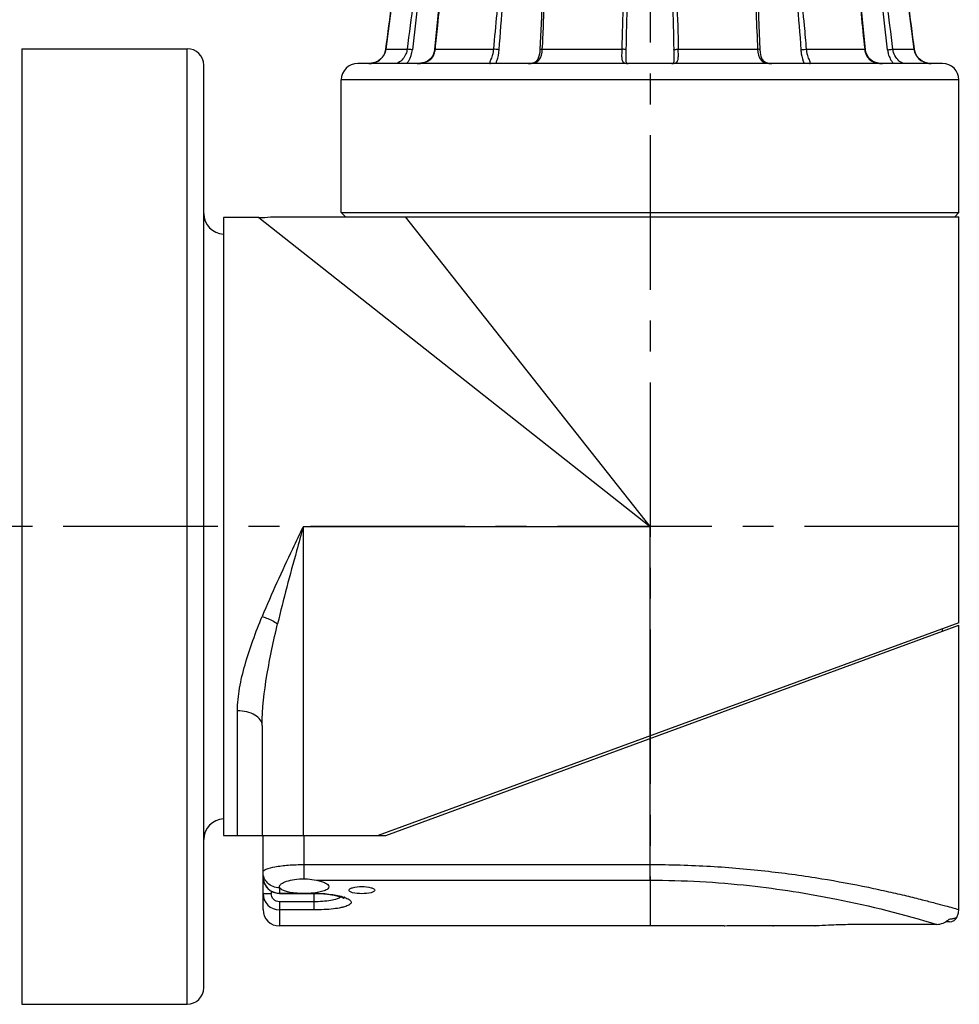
# Model space of a CAD drawing. Header units: millimetres. Extents: x 12 to 2508, y 25 to 1770.
# Tile 27 of 56: x 1513 to 1628, y 877 to 997. Entities that reach past the tile are written whole.
import ezdxf

# ---------------------------------------------------------------- set-up
doc = ezdxf.new("R2010")
doc.units = ezdxf.units.MM
doc.linetypes.add('CENTER', pattern=[0.6, 0.375, -0.075, 0.075, -0.075])
for name, color, linetype in [('ARM2_ABL33', 7, 'Continuous'), ('COVER_S_PBL41', 7, 'Continuous'), ('FLANGE_J3_PBL39', 7, 'Continuous'), ('FLANGE_J4_PBL38', 7, 'Continuous'), ('HOLDER_S_PBL42', 7, 'Continuous'), ('MODULE_S_ABL40', 7, 'Continuous'), ('new_view_6_VBL0', 7, 'Continuous')]:
    doc.layers.add(name, color=color, linetype=linetype)

# ---------------------------------------------------------------- blocks, each defined once
blk = doc.blocks.new('FLANGE_J4_PBL38', base_point=(2230.02, 1266.15))
at = {"layer": 'FLANGE_J4_PBL38', "color": 7}
for p, q in [((2199.55, 1282.1), (2199.43, 1282)), ((2199.43, 1282), (2199.44, 1282)), ((2199.44, 1282), (2202.11, 1282)), ((2202.11, 1282), (2202.21, 1281.99)), ((2202.21, 1281.99), (2202.35, 1281.99)), ((2202.35, 1281.99), (2202.53, 1281.98)), ((2203.72, 1281.98), (2202.53, 1281.98)), ((2203.72, 1281.98), (2203.78, 1282.1)), ((2204.98, 1282.1), (2204.87, 1281.99)), ((2204.87, 1281.99), (2204.87, 1281.99)), ((2204.96, 1282), (2212.25, 1282)), ((2213.98, 1281.98), (2212.76, 1281.98)), ((2213.98, 1281.98), (2213.98, 1282.1)), ((2216.65, 1282.1), (2216.55, 1281.98)), ((2216.91, 1281.98), (2216.55, 1281.98)), ((2217.2, 1282), (2227.16, 1282)), ((2227.16, 1282), (2227.17, 1282.1)), ((2228.53, 1281.98), (2227.62, 1281.98)), ((2228.53, 1281.98), (2228.48, 1282.1)), ((2231.56, 1282.1), (2231.5, 1281.98)), ((2232.41, 1281.98), (2231.5, 1281.98)), ((2232.87, 1282), (2242.83, 1282)), ((2243.49, 1281.98), (2243.13, 1281.98)), ((2243.49, 1281.98), (2243.39, 1282.1)), ((2246.06, 1282.1), (2246.06, 1281.98)), ((2247.27, 1281.98), (2246.06, 1281.98)), ((2247.72, 1282), (2247.78, 1282)), ((2247.78, 1282), (2255.07, 1282)), ((2255.07, 1282), (2254.98, 1282.1)), ((2255.16, 1281.99), (2255.05, 1282.1)), ((2255.16, 1281.99), (2255.17, 1281.99)), ((2256.26, 1282.1), (2256.31, 1281.98)), ((2257.51, 1281.98), (2256.31, 1281.98)), ((2257.51, 1281.98), (2257.83, 1281.99)), ((2257.83, 1281.99), (2257.93, 1282)), ((2257.93, 1282), (2260.6, 1282)), ((2260.6, 1282), (2260.49, 1282.1)), ((2261.04, 1278.54), (2260.6, 1282)), ((2260.6, 1282), (2260.6, 1282)), ((2216.92, 1280.27), (2216.92, 1280.26)), ((2243.12, 1280.26), (2243.12, 1280.27)), ((2197.64, 1269.73), (2197.34, 1269.36)), ((2197.86, 1270.19), (2197.64, 1269.73)), ((2197.93, 1270.53), (2197.86, 1270.19)), ((2227.12, 1269.39), (2227.12, 1269.39)), ((2232.92, 1269.39), (2232.92, 1269.39)), ((2262.39, 1269.74), (2262.18, 1270.2)), ((2262.69, 1269.37), (2262.39, 1269.74)), ((2262.7, 1269.36), (2262.69, 1269.37)), ((2265.52, 1268.8), (2194.52, 1268.8)), ((2232.86, 1268.85), (2232.85, 1268.82)), ((2263.25, 1269), (2263.05, 1269.09)), ((2192.52, 1250.7), (2192.52, 1266.8)), ((2267.52, 1250.7), (2267.52, 1266.8)), ((2192.52, 1250.7), (2193.02, 1250.2)), ((2192.52, 1250.7), (2267.52, 1250.7)), ((2267.52, 1250.7), (2267.02, 1250.2))]:
    blk.add_line(p, q, dxfattribs=at)
at = {"layer": 'FLANGE_J4_PBL38', "color": 2}
for p, q in [((2202.11, 1282), (2202.21, 1282.1)), ((2202.53, 1282.1), (2202.53, 1281.98)), ((2205.06, 1282.1), (2204.96, 1282)), ((2204.96, 1281.98), (2204.96, 1282)), ((2204.96, 1281.98), (2204.96, 1282)), ((2212.25, 1282), (2212.32, 1282.1)), ((2212.71, 1282.1), (2212.76, 1281.98)), ((2216.91, 1281.98), (2217.02, 1282.1)), ((2216.91, 1281.98), (2216.92, 1280.27)), ((2217.25, 1282.1), (2217.2, 1282)), ((2227.53, 1282.1), (2227.62, 1281.98)), ((2232.41, 1281.98), (2232.51, 1282.1)), ((2232.86, 1282.1), (2232.87, 1282)), ((2242.83, 1282), (2242.79, 1282.1)), ((2243.01, 1282.1), (2243.13, 1281.98)), ((2243.12, 1280.27), (2243.13, 1281.98)), ((2247.27, 1281.98), (2247.32, 1282.1)), ((2247.72, 1282.1), (2247.78, 1282)), ((2255.07, 1282), (2255.07, 1281.98)), ((2255.07, 1282), (2255.07, 1281.98)), ((2257.51, 1281.98), (2257.5, 1282.1)), ((2257.83, 1282.1), (2257.93, 1282)), ((2197.93, 1270.53), (2197.93, 1270.53)), ((2197.93, 1270.53), (2200.52, 1270.53)), ((2203.95, 1270.53), (2211.01, 1270.53)), ((2216.94, 1270.53), (2226.59, 1270.53)), ((2233.45, 1270.53), (2243.09, 1270.53)), ((2249.03, 1270.53), (2256.09, 1270.53)), ((2259.52, 1270.53), (2262.1, 1270.53)), ((2262.1, 1270.53), (2262.1, 1270.53)), ((2267.52, 1266.8), (2192.52, 1266.8))]:
    blk.add_line(p, q, dxfattribs=at)
at = {"layer": 'FLANGE_J4_PBL38', "color": 7}
for points in [[(2199.43, 1282), (2198.99, 1278.56), (2198.47, 1274.6), (2197.93, 1270.53)], [(2204.87, 1281.99), (2204.62, 1278.59), (2204.26, 1274.57), (2203.85, 1270.51)], [(2256.18, 1270.51), (2255.77, 1274.55), (2255.42, 1278.58), (2255.17, 1281.99)], [(2216.92, 1280.26), (2216.91, 1278.3), (2216.82, 1274.44), (2216.65, 1270.49)], [(2243.39, 1270.49), (2243.22, 1274.43), (2243.13, 1278.3), (2243.12, 1280.26)], [(2262.1, 1270.53), (2261.56, 1274.58), (2261.04, 1278.55)], [(2197.86, 1270.2), (2197.65, 1269.74), (2197.34, 1269.37), (2196.99, 1269.1), (2196.6, 1268.92), (2196.18, 1268.82), (2195.87, 1268.8)], [(2203.85, 1270.51), (2203.8, 1270.2), (2203.63, 1269.74), (2203.36, 1269.36), (2203.01, 1269.08), (2202.62, 1268.91), (2202.14, 1268.82), (2201.76, 1268.8)], [(2216.65, 1270.49), (2216.62, 1270.14), (2216.53, 1269.67), (2216.39, 1269.32), (2216.19, 1269.06), (2215.9, 1268.89), (2215.54, 1268.81), (2215.23, 1268.8)], [(2227.19, 1268.82), (2227.19, 1268.82), (2227.16, 1268.89), (2227.13, 1269.09), (2227.12, 1269.39)], [(2232.92, 1269.39), (2232.91, 1269.1), (2232.88, 1268.9), (2232.86, 1268.85)], [(2244.81, 1268.8), (2244.51, 1268.81), (2244.15, 1268.89), (2243.86, 1269.05), (2243.65, 1269.31), (2243.51, 1269.66), (2243.42, 1270.13), (2243.39, 1270.49)], [(2258.27, 1268.8), (2257.91, 1268.81), (2257.43, 1268.91), (2257.03, 1269.08), (2256.69, 1269.35), (2256.42, 1269.73), (2256.24, 1270.19), (2256.18, 1270.51)], [(2263.74, 1268.84), (2263.45, 1268.91), (2263.06, 1269.09), (2262.7, 1269.36), (2262.39, 1269.73), (2262.18, 1270.19), (2262.1, 1270.53)], [(2196.98, 1269.09), (2196.98, 1269.09), (2196.78, 1269)], [(2227.38, 1268.8), (2227.27, 1268.8), (2227.19, 1268.82)], [(2232.85, 1268.82), (2232.85, 1268.82), (2232.77, 1268.8), (2232.66, 1268.8)]]:
    blk.add_lwpolyline(points, dxfattribs=at)
at = {"layer": 'FLANGE_J4_PBL38', "color": 2}
for centre, radius, start, end in [((451.85, 1505.14), 1761.77, 352.34716, 352.72335), ((2589.13, 1222.6), 391.55, 171.275, 172.9693), ((2660.96, 1222.1), 462.32, 172.5581, 173.9958), ((1799.08, 1222.1), 462.32, 6.0042, 7.4419), ((1870.92, 1222.6), 391.54, 7.0307, 8.7251), ((4008.21, 1505.15), 1761.8, 187.27666, 187.65284), ((2195.95, 1270.79), 2, 342.9588, 352.3509), ((2201.59, 1270.78), 2.37, 347.2702, 353.8826), ((2195.87, 1271.13), 2.33, 269.9827, 276.7406), ((2195.88, 1271.07), 2.27, 276.7625, 278.3086), ((2195.89, 1271.01), 2.21, 278.2877, 288.3721), ((2195.91, 1270.93), 2.13, 288.4483, 289.4954), ((2195.93, 1270.88), 2.07, 289.458, 300.8963), ((2201.82, 1272.12), 3.32, 275.4108, 275.8789)]:
    blk.add_arc(centre, radius, start, end, dxfattribs=at)
at = {"layer": 'FLANGE_J4_PBL38', "color": 7}
for centre, radius, start, end in [((2203.72, 1283.46), 1.48, 270.0165, 272.8316), ((2211.53, 1248.99), 33.01, 88.4735, 88.7528), ((2211.57, 1251.05), 30.95, 88.1156, 88.4424), ((2211.64, 1252.86), 29.14, 87.9008, 88.1397), ((2212.01, 1263), 19, 87.7389, 87.8935), ((2227.35, 1277.71), 4.28, 86.3345, 87.6279), ((2233.03, 1269.39), 12.61, 91.5293, 92.2597), ((2233.22, 1262.45), 19.55, 90.9994, 91.5189), ((2247.96, 1264.7), 17.29, 92.1076, 92.2776), ((2248.36, 1253.68), 28.32, 91.8531, 92.0983), ((2248.44, 1251.58), 30.42, 91.3571, 91.8808), ((2256.31, 1283.46), 1.48, 267.1669, 269.9835), ((2194.52, 1266.8), 2, 90, 180), ((2264.16, 1271.06), 2.26, 259.55, 263.1387), ((2264.16, 1271.13), 2.33, 263.1573, 270.0185), ((2265.52, 1266.8), 2, 0, 90)]:
    blk.add_arc(centre, radius, start, end, dxfattribs=at)
for points, knots in [([(2203.79, 1281.98), (2203.85, 1281.99), (2204.04, 1282.01), (2204.23, 1282.06), (2204.37, 1282.1)], [0, 0, 0, 0, 0.266116, 1, 1, 1, 1]), ([(2204.87, 1281.99), (2204.88, 1282), (2204.91, 1281.99), (2204.94, 1282), (2204.96, 1282)], [0, 0, 0, 0, 0.283819, 1, 1, 1, 1]), ([(2216.05, 1282.1), (2216.1, 1282.08), (2216.26, 1282.04), (2216.43, 1281.98), (2216.55, 1281.98)], [0, 0, 0, 0, 0.285623, 1, 1, 1, 1]), ([(2216.91, 1281.98), (2216.92, 1281.99), (2216.97, 1281.99), (2217.02, 1281.99), (2217.06, 1281.99)], [0, 0, 0, 0, 0.306622, 1, 1, 1, 1]), ([(2227.34, 1281.99), (2227.39, 1281.99), (2227.45, 1281.99), (2227.51, 1281.99), (2227.53, 1281.99)], [0, 0, 0, 0, 0.77191, 1, 1, 1, 1]), ([(2228.53, 1281.98), (2228.59, 1281.98), (2228.85, 1282), (2229.1, 1282.06), (2229.29, 1282.1)], [0, 0, 0, 0, 0.237795, 1, 1, 1, 1]), ([(2230.75, 1282.1), (2230.81, 1282.08), (2231.06, 1282.03), (2231.31, 1281.98), (2231.5, 1281.98)], [0, 0, 0, 0, 0.260476, 1, 1, 1, 1]), ([(2232.41, 1281.98), (2232.42, 1281.98), (2232.46, 1281.98), (2232.5, 1281.99), (2232.54, 1281.99)], [0, 0, 0, 0, 0.21467, 1, 1, 1, 1]), ([(2242.98, 1281.99), (2242.99, 1281.99), (2243.02, 1281.99), (2243.06, 1281.99), (2243.08, 1281.99)], [0, 0, 0, 0, 0.296725, 1, 1, 1, 1]), ([(2243.08, 1281.99), (2243.09, 1281.99), (2243.1, 1281.99), (2243.12, 1281.99), (2243.13, 1281.98)], [0, 0, 0, 0, 0.375047, 1, 1, 1, 1]), ([(2243.49, 1281.98), (2243.52, 1281.98), (2243.69, 1282), (2243.85, 1282.06), (2243.98, 1282.1)], [0, 0, 0, 0, 0.211644, 1, 1, 1, 1]), ([(2255.07, 1282), (2255.08, 1282), (2255.11, 1282), (2255.13, 1282), (2255.15, 1281.99)], [0, 0, 0, 0, 0.31879, 1, 1, 1, 1]), ([(2255.15, 1281.99), (2255.15, 1281.99), (2255.16, 1281.99), (2255.16, 1281.99), (2255.16, 1281.99)], [0, 0, 0, 0, 0.684665, 1, 1, 1, 1]), ([(2255.66, 1282.1), (2255.71, 1282.08), (2255.9, 1282.03), (2256.09, 1281.99), (2256.24, 1281.98)], [0, 0, 0, 0, 0.232914, 1, 1, 1, 1])]:
    blk.add_open_spline(points, degree=3, knots=knots, dxfattribs=at)
at = {"layer": 'FLANGE_J4_PBL38', "color": 2}
for points, knots in [([(2203.95, 1270.53), (2204.05, 1271.48), (2204.44, 1275.3), (2204.77, 1279.12), (2204.96, 1281.98)], [0, 0, 0, 0, 0.250545, 1, 1, 1, 1]), ([(2212.25, 1282), (2212.12, 1281.04), (2211.62, 1277.23), (2211.24, 1273.4), (2211.01, 1270.53)], [0, 0, 0, 0, 0.250344, 1, 1, 1, 1]), ([(2216.94, 1270.53), (2217, 1271.48), (2217.17, 1275.3), (2217.24, 1279.13), (2217.2, 1282)], [0, 0, 0, 0, 0.250376, 1, 1, 1, 1]), ([(2242.83, 1282), (2242.82, 1281.04), (2242.81, 1277.22), (2242.94, 1273.39), (2243.09, 1270.53)], [0, 0, 0, 0, 0.249613, 1, 1, 1, 1]), ([(2249.03, 1270.53), (2248.95, 1271.49), (2248.61, 1275.32), (2248.18, 1279.14), (2247.78, 1282)], [0, 0, 0, 0, 0.249673, 1, 1, 1, 1]), ([(2255.07, 1281.98), (2255.14, 1281.03), (2255.42, 1277.21), (2255.78, 1273.39), (2256.09, 1270.53)], [0, 0, 0, 0, 0.249375, 1, 1, 1, 1]), ([(2197, 1269.1), (2197.2, 1269.22), (2197.57, 1269.54), (2197.79, 1269.98), (2197.86, 1270.21)], [0, 0, 0, 0, 0.497195, 1, 1, 1, 1]), ([(2200.52, 1270.53), (2200.5, 1270.34), (2200.33, 1269.69), (2199.87, 1269.11), (2199.45, 1268.9)], [0, 0, 0, 0, 0.287719, 1, 1, 1, 1]), ([(2200.45, 1268.8), (2200.55, 1268.9), (2200.92, 1269.39), (2201.12, 1270), (2201.17, 1270.46)], [0, 0, 0, 0, 0.237695, 1, 1, 1, 1]), ([(2201.17, 1270.46), (2201.11, 1270.47), (2200.89, 1270.5), (2200.67, 1270.53), (2200.52, 1270.53)], [0, 0, 0, 0, 0.290048, 1, 1, 1, 1]), ([(2202.16, 1268.82), (2202.56, 1268.86), (2203.18, 1269.05), (2203.72, 1269.68), (2203.86, 1270.06), (2203.9, 1270.26)], [0, 0, 0, 0, 0.503193, 0.749918, 1, 1, 1, 1]), ([(2203.85, 1270.51), (2203.85, 1270.52), (2203.9, 1270.52), (2203.92, 1270.53), (2203.95, 1270.53)], [0, 0, 0, 0, 0.277043, 1, 1, 1, 1]), ([(2211.01, 1270.53), (2211, 1270.4), (2210.96, 1270.15), (2210.87, 1269.79), (2210.77, 1269.48), (2210.66, 1269.23), (2210.59, 1269.03), (2210.54, 1268.9), (2210.57, 1268.8), (2210.63, 1268.8), (2210.66, 1268.8)], [0, 0, 0, 0, 0.20769, 0.405469, 0.585087, 0.736057, 0.848243, 0.917685, 0.955725, 1, 1, 1, 1]), ([(2211.7, 1270.46), (2211.65, 1270.47), (2211.42, 1270.51), (2211.19, 1270.53), (2211.01, 1270.53)], [0, 0, 0, 0, 0.208535, 1, 1, 1, 1]), ([(2211.3, 1268.8), (2211.34, 1268.91), (2211.55, 1269.44), (2211.67, 1270.01), (2211.7, 1270.46)], [0, 0, 0, 0, 0.215517, 1, 1, 1, 1]), ([(2215.23, 1268.8), (2215.47, 1268.8), (2215.94, 1268.82), (2216.8, 1269.28), (2216.92, 1270.06), (2216.94, 1270.53)], [0, 0, 0, 0, 0.263602, 0.497557, 1, 1, 1, 1]), ([(2216.65, 1270.49), (2216.65, 1270.5), (2216.68, 1270.51), (2216.77, 1270.52), (2216.87, 1270.53), (2216.94, 1270.53)], [0, 0, 0, 0, 0.088254, 0.291026, 1, 1, 1, 1]), ([(2226.59, 1270.53), (2226.59, 1270.3), (2226.57, 1269.98), (2226.57, 1269.56), (2226.6, 1269.25), (2226.76, 1268.89), (2227.05, 1268.82), (2227.18, 1268.81)], [0, 0, 0, 0, 0.333227, 0.479571, 0.606013, 0.801749, 1, 1, 1, 1]), ([(2227.14, 1270.46), (2227.12, 1270.48), (2227.06, 1270.49), (2226.94, 1270.51), (2226.77, 1270.52), (2226.65, 1270.53), (2226.59, 1270.53)], [0, 0, 0, 0, 0.116638, 0.344469, 0.653897, 1, 1, 1, 1]), ([(2227.12, 1269.39), (2227.12, 1269.48), (2227.12, 1269.83), (2227.13, 1270.19), (2227.14, 1270.46)], [0, 0, 0, 0, 0.235794, 1, 1, 1, 1]), ([(2232.87, 1268.81), (2233, 1268.82), (2233.28, 1268.9), (2233.43, 1269.26), (2233.46, 1269.57), (2233.46, 1269.98), (2233.45, 1270.3), (2233.45, 1270.53)], [0, 0, 0, 0, 0.19607, 0.393116, 0.520263, 0.666941, 1, 1, 1, 1]), ([(2232.9, 1270.46), (2232.91, 1270.48), (2232.98, 1270.49), (2233.09, 1270.51), (2233.26, 1270.52), (2233.38, 1270.53), (2233.45, 1270.53)], [0, 0, 0, 0, 0.116632, 0.344465, 0.653899, 1, 1, 1, 1]), ([(2232.9, 1270.46), (2232.9, 1270.37), (2232.9, 1270.01), (2232.92, 1269.66), (2232.92, 1269.39)], [0, 0, 0, 0, 0.261184, 1, 1, 1, 1]), ([(2243.39, 1270.49), (2243.39, 1270.5), (2243.35, 1270.51), (2243.26, 1270.52), (2243.16, 1270.53), (2243.09, 1270.53)], [0, 0, 0, 0, 0.088258, 0.291028, 1, 1, 1, 1]), ([(2243.09, 1270.53), (2243.11, 1270.06), (2243.23, 1269.28), (2244.1, 1268.82), (2244.56, 1268.8), (2244.81, 1268.8)], [0, 0, 0, 0, 0.502442, 0.736396, 1, 1, 1, 1]), ([(2248.34, 1270.46), (2248.38, 1270.47), (2248.61, 1270.51), (2248.84, 1270.53), (2249.03, 1270.53)], [0, 0, 0, 0, 0.208529, 1, 1, 1, 1]), ([(2248.34, 1270.46), (2248.35, 1270.3), (2248.41, 1269.73), (2248.58, 1269.18), (2248.74, 1268.8)], [0, 0, 0, 0, 0.274312, 1, 1, 1, 1]), ([(2249.37, 1268.8), (2249.4, 1268.8), (2249.46, 1268.8), (2249.49, 1268.9), (2249.44, 1269.03), (2249.37, 1269.23), (2249.27, 1269.48), (2249.16, 1269.79), (2249.07, 1270.15), (2249.04, 1270.4), (2249.03, 1270.53)], [0, 0, 0, 0, 0.044275, 0.082315, 0.151756, 0.263942, 0.414913, 0.59453, 0.79231, 1, 1, 1, 1]), ([(2256.09, 1270.53), (2256.12, 1270.27), (2256.25, 1269.77), (2256.92, 1268.94), (2257.76, 1268.8), (2258.27, 1268.8)], [0, 0, 0, 0, 0.252089, 0.498695, 1, 1, 1, 1]), ([(2256.18, 1270.51), (2256.18, 1270.52), (2256.14, 1270.52), (2256.11, 1270.53), (2256.09, 1270.53)], [0, 0, 0, 0, 0.277075, 1, 1, 1, 1]), ([(2258.87, 1270.46), (2258.93, 1270.47), (2259.15, 1270.5), (2259.36, 1270.53), (2259.52, 1270.53)], [0, 0, 0, 0, 0.290041, 1, 1, 1, 1]), ([(2258.87, 1270.46), (2258.88, 1270.3), (2258.99, 1269.7), (2259.28, 1269.13), (2259.59, 1268.8)], [0, 0, 0, 0, 0.260008, 1, 1, 1, 1]), ([(2260.58, 1268.9), (2260.46, 1268.96), (2259.92, 1269.35), (2259.58, 1270), (2259.52, 1270.53)], [0, 0, 0, 0, 0.198268, 1, 1, 1, 1]), ([(2262.1, 1270.53), (2262.16, 1270.1), (2262.55, 1269.29), (2263.35, 1268.91), (2263.74, 1268.83)], [0, 0, 0, 0, 0.516342, 1, 1, 1, 1]), ([(2199.45, 1268.9), (2199.43, 1268.88), (2199.36, 1268.85), (2199.28, 1268.82), (2199.22, 1268.81)], [0, 0, 0, 0, 0.293575, 1, 1, 1, 1]), ([(2260.91, 1268.8), (2260.89, 1268.8), (2260.82, 1268.8), (2260.76, 1268.82), (2260.7, 1268.84)], [0, 0, 0, 0, 0.194471, 1, 1, 1, 1])]:
    blk.add_open_spline(points, degree=3, knots=knots, dxfattribs=at)
for points in [[(2211.7, 1270.46), (2211.97, 1274.31), (2212.31, 1278.15), (2212.76, 1281.98)], [(2227.16, 1282), (2226.82, 1278.18), (2226.65, 1274.36), (2226.59, 1270.53)], [(2227.14, 1270.46), (2227.19, 1274.3), (2227.34, 1278.15), (2227.62, 1281.98)], [(2232.41, 1281.98), (2232.7, 1278.15), (2232.84, 1274.3), (2232.9, 1270.46)], [(2232.87, 1282), (2233.21, 1278.18), (2233.38, 1274.36), (2233.45, 1270.53)], [(2247.27, 1281.98), (2247.73, 1278.15), (2248.07, 1274.31), (2248.34, 1270.46)], [(2199.22, 1268.81), (2199.19, 1268.8), (2199.16, 1268.8), (2199.13, 1268.8)], [(2201.76, 1268.8), (2201.89, 1268.8), (2202.01, 1268.8), (2202.13, 1268.81)], [(2227.18, 1268.81), (2227.25, 1268.8), (2227.31, 1268.8), (2227.38, 1268.8)], [(2232.66, 1268.8), (2232.73, 1268.8), (2232.8, 1268.8), (2232.87, 1268.81)], [(2260.7, 1268.84), (2260.66, 1268.86), (2260.62, 1268.88), (2260.58, 1268.9)]]:
    blk.add_open_spline(points, degree=3, dxfattribs=at)
at = {"layer": 'FLANGE_J4_PBL38', "color": 7}
for points in [[(2213.98, 1281.98), (2214.25, 1281.98), (2214.52, 1282.04), (2214.79, 1282.1)], [(2217.06, 1281.99), (2217.1, 1282), (2217.15, 1282), (2217.2, 1282)], [(2227.16, 1282), (2227.22, 1282), (2227.28, 1282), (2227.34, 1281.99)], [(2242.83, 1282), (2242.88, 1282), (2242.93, 1282), (2242.98, 1281.99)], [(2245.25, 1282.1), (2245.51, 1282.04), (2245.78, 1281.98), (2246.06, 1281.98)]]:
    blk.add_open_spline(points, degree=3, dxfattribs=at)
blk = doc.blocks.new('ARM2_ABL33', base_point=(2230.02, 1390.5))
at = {"layer": 'FLANGE_J4_PBL38'}
blk.add_blockref('FLANGE_J4_PBL38', (2230.02, 1266.15), dxfattribs=at)
blk = doc.blocks.new('FLANGE_J3_PBL39', base_point=(2166.02, 1212.6))
at = {"layer": 'FLANGE_J3_PBL39', "color": 7}
for p, q in [((2153.72, 1270.6), (2153.72, 1154.6)), ((2153.72, 1270.6), (2173.82, 1270.6)), ((2175.82, 1156.6), (2175.82, 1268.6)), ((2153.72, 1154.6), (2173.82, 1154.6))]:
    blk.add_line(p, q, dxfattribs=at)
at = {"layer": 'FLANGE_J3_PBL39', "color": 2}
blk.add_line((2173.82, 1154.6), (2173.82, 1270.6), dxfattribs=at)
at = {"layer": 'FLANGE_J3_PBL39', "color": 7}
for centre, radius, start, end in [((2173.82, 1268.6), 2, 0, 90), ((2178.32, 1250.6), 2.5, 180, 267.6818), ((2178.32, 1174.6), 2.5, 92.3182, 180), ((2173.82, 1156.6), 2, 270, 360)]:
    blk.add_arc(centre, radius, start, end, dxfattribs=at)
blk = doc.blocks.new('COVER_S_PBL41', base_point=(2225.27, 1182.35))
at = {"layer": 'COVER_S_PBL41', "color": 7}
for p, q in [((2197.92, 1175.1), (2267.52, 1200.6)), ((2267.52, 1166.1), (2267.52, 1200.6)), ((2183.02, 1166.1), (2183.02, 1175.1)), ((2186.52, 1175.1), (2197.92, 1175.1)), ((2185.03, 1168.8), (2185.02, 1168.87)), ((2185.02, 1168.04), (2189.22, 1168.04)), ((2264.84, 1164.3), (2257.02, 1164.3)), ((2266.38, 1164.6), (2265.9, 1164.6)), ((2239.02, 1164.1), (2185.02, 1164.1)), ((2239.02, 1164.1), (2239.12, 1164.1)), ((2244.92, 1164.1), (2245.02, 1164.1)), ((2250.02, 1164.1), (2245.02, 1164.1)), ((2250.02, 1164.1), (2250.06, 1164.1))]:
    blk.add_line(p, q, dxfattribs=at)
at = {"layer": 'COVER_S_PBL41', "color": 2}
for p, q in [((2230.02, 1169.66), (2230.02, 1186.86)), ((2188.02, 1169.83), (2188.02, 1175.1)), ((2188.02, 1171.56), (2230.02, 1171.56)), ((2189.51, 1169.66), (2230.02, 1169.66)), ((2183.02, 1168.05), (2184.02, 1168.05)), ((2184.02, 1168.34), (2184.02, 1168.05)), ((2185.02, 1168.74), (2185.02, 1168.04)), ((2185.02, 1168.08), (2187.06, 1168.08)), ((2188.97, 1168.08), (2189.22, 1168.08)), ((2189.22, 1166.05), (2189.22, 1168.08)), ((2185.02, 1167.04), (2185.02, 1164.1)), ((2189.22, 1167.04), (2185.02, 1167.04)), ((2189.22, 1166.05), (2185.02, 1166.05))]:
    blk.add_line(p, q, dxfattribs=at)
at = {"layer": 'COVER_S_PBL41', "color": 7}
for points in [[(2183.02, 1170.08), (2183.04, 1169.77), (2183.18, 1169.28), (2183.44, 1168.83), (2183.8, 1168.46), (2184.24, 1168.2), (2184.73, 1168.07), (2185.02, 1168.04)], [(2189.22, 1168.04), (2189.95, 1168.03), (2190.85, 1167.96), (2191.66, 1167.84), (2192.27, 1167.7), (2192.65, 1167.58), (2192.85, 1167.49), (2192.89, 1167.47)], [(2267.25, 1165.09), (2267.28, 1165.15), (2267.47, 1165.69), (2267.52, 1166.1)], [(2266.38, 1164.6), (2266.68, 1164.64), (2266.96, 1164.78), (2267.18, 1164.99), (2267.25, 1165.1)]]:
    blk.add_lwpolyline(points, dxfattribs=at)
at = {"layer": 'COVER_S_PBL41', "color": 2}
for centre, radius, start, end in [((2185.02, 1170.08), 2, 179.9825, 269.9761), ((2185.02, 1168.05), 2, 179.9957, 269.9925), ((2185.02, 1170.8), 2.06, 269.5475, 269.9999), ((2191.46, 1163.51), 4.33, 69.8881, 70.7773)]:
    blk.add_arc(centre, radius, start, end, dxfattribs=at)
at = {"layer": 'COVER_S_PBL41', "color": 7}
for centre, radius, start, end in [((2185.02, 1166.1), 2, 180, 270), ((2264.88, 1166.29), 1.98, 312.078, 315.7043), ((2242.02, 1044.09), 120.04, 90.0002, 91.4323)]:
    blk.add_arc(centre, radius, start, end, dxfattribs=at)
at = {"layer": 'COVER_S_PBL41', "color": 2}
for points, knots in [([(2183.02, 1170.66), (2183.02, 1170.72), (2183.14, 1170.88), (2183.63, 1171.11), (2184.64, 1171.34), (2186.19, 1171.52), (2187.37, 1171.56), (2188.02, 1171.56)], [0, 0, 0, 0, 0.037151, 0.09985, 0.314351, 0.629026, 1, 1, 1, 1]), ([(2230.02, 1171.56), (2232.47, 1171.56), (2237.28, 1171.42), (2244.24, 1170.82), (2250.63, 1169.93), (2255.48, 1169.03), (2258.9, 1168.29), (2261.08, 1167.79), (2262.97, 1167.32), (2264.53, 1166.92), (2265.79, 1166.58), (2266.57, 1166.37), (2267.11, 1166.21), (2267.25, 1166.18), (2267.58, 1166.07), (2267.52, 1166.1)], [0, 0, 0, 0, 0.193425, 0.379421, 0.551117, 0.702351, 0.768536, 0.827548, 0.878764, 0.9216, 0.955533, 0.980118, 0.988792, 0.995012, 1, 1, 1, 1]), ([(2185, 1168.74), (2184.74, 1168.74), (2184.22, 1168.84), (2183.57, 1169.27), (2183.12, 1169.9), (2183.02, 1170.41), (2183.02, 1170.66)], [0, 0, 0, 0, 0.254544, 0.506373, 0.754489, 1, 1, 1, 1]), ([(2230.02, 1169.66), (2234.06, 1169.66), (2241.66, 1169.24), (2253.32, 1167.41), (2260.84, 1165.51), (2264.84, 1164.3)], [0, 0, 0, 0, 0.3429, 0.644974, 1, 1, 1, 1]), ([(2185.02, 1167.04), (2184.76, 1167.04), (2184.23, 1167.26), (2184.02, 1167.8), (2184.02, 1168.05)], [0, 0, 0, 0, 0.499592, 1, 1, 1, 1]), ([(2189.22, 1168.08), (2189.91, 1168.08), (2191.14, 1168), (2192.37, 1167.77), (2192.88, 1167.59)], [0, 0, 0, 0, 0.560724, 1, 1, 1, 1]), ([(2192.52, 1167.63), (2192.37, 1167.52), (2191.95, 1167.34), (2190.85, 1167.09), (2189.9, 1167.04), (2189.22, 1167.04)], [0, 0, 0, 0, 0.163766, 0.396179, 1, 1, 1, 1]), ([(2192.94, 1167.57), (2193.13, 1167.5), (2193.38, 1167.4), (2193.63, 1167.19), (2193.72, 1167.05), (2193.72, 1166.89), (2193.62, 1166.75), (2193.44, 1166.63), (2193.2, 1166.52), (2192.88, 1166.41), (2192.34, 1166.28), (2191.52, 1166.16), (2190.41, 1166.07), (2189.63, 1166.05), (2189.22, 1166.05)], [0, 0, 0, 0, 0.103332, 0.139101, 0.166272, 0.189678, 0.21663, 0.252267, 0.29861, 0.356127, 0.424582, 0.59087, 0.787364, 1, 1, 1, 1]), ([(2266.3, 1164.91), (2266.44, 1164.94), (2266.64, 1164.97), (2266.88, 1165.02), (2267.01, 1165.05), (2267.11, 1165.07), (2267.19, 1165.09), (2267.22, 1165.09), (2267.25, 1165.1), (2267.25, 1165.1)], [0, 0, 0, 0, 0.452428, 0.622623, 0.76004, 0.866147, 0.941344, 0.985823, 1, 1, 1, 1])]:
    blk.add_open_spline(points, degree=3, knots=knots, dxfattribs=at)
at = {"layer": 'COVER_S_PBL41', "color": 7}
for points, knots in [([(2185.02, 1168.87), (2185.02, 1169), (2185.21, 1169.21), (2185.53, 1169.39), (2186.06, 1169.61), (2186.9, 1169.78), (2187.63, 1169.83), (2188.02, 1169.83)], [0, 0, 0, 0, 0.123919, 0.219665, 0.339694, 0.64311, 1, 1, 1, 1]), ([(2188.02, 1169.83), (2188.15, 1169.83), (2188.65, 1169.81), (2189.15, 1169.72), (2189.51, 1169.66)], [0, 0, 0, 0, 0.260756, 1, 1, 1, 1]), ([(2189.51, 1169.66), (2189.72, 1169.62), (2190.11, 1169.53), (2190.63, 1169.33), (2191.02, 1169.07), (2191.02, 1168.87)], [0, 0, 0, 0, 0.368796, 0.661229, 1, 1, 1, 1]), ([(2187.06, 1168.08), (2186.58, 1168.12), (2185.93, 1168.22), (2185.25, 1168.5), (2185.05, 1168.7), (2185.03, 1168.8)], [0, 0, 0, 0, 0.650706, 0.86335, 1, 1, 1, 1]), ([(2188.02, 1168.05), (2187.78, 1168.05), (2187.46, 1168.05), (2187.14, 1168.07), (2187.06, 1168.08)], [0, 0, 0, 0, 0.755742, 1, 1, 1, 1]), ([(2188.97, 1168.08), (2188.89, 1168.07), (2188.58, 1168.05), (2188.26, 1168.05), (2188.02, 1168.05)], [0, 0, 0, 0, 0.244258, 1, 1, 1, 1]), ([(2191.02, 1168.87), (2191.02, 1168.77), (2190.91, 1168.61), (2190.69, 1168.47), (2190.34, 1168.32), (2189.76, 1168.17), (2189.25, 1168.1), (2188.97, 1168.08)], [0, 0, 0, 0, 0.128667, 0.220665, 0.335399, 0.631183, 1, 1, 1, 1]), ([(2193.45, 1168.44), (2193.45, 1168.51), (2193.61, 1168.66), (2194.13, 1168.83), (2194.64, 1168.89), (2195.02, 1168.89)], [0, 0, 0, 0, 0.119084, 0.333763, 1, 1, 1, 1]), ([(2195.02, 1168.02), (2194.64, 1168.02), (2194.19, 1168.05), (2193.72, 1168.2), (2193.55, 1168.27), (2193.45, 1168.38), (2193.45, 1168.44)], [0, 0, 0, 0, 0.6676, 0.787748, 0.882103, 1, 1, 1, 1]), ([(2195.02, 1168.89), (2195.39, 1168.89), (2195.9, 1168.83), (2196.43, 1168.66), (2196.59, 1168.51), (2196.59, 1168.44)], [0, 0, 0, 0, 0.666244, 0.880911, 1, 1, 1, 1]), ([(2196.59, 1168.44), (2196.59, 1168.38), (2196.48, 1168.27), (2196.32, 1168.2), (2195.84, 1168.05), (2195.39, 1168.02), (2195.02, 1168.02)], [0, 0, 0, 0, 0.117889, 0.212245, 0.3324, 1, 1, 1, 1]), ([(2257.02, 1164.3), (2256.12, 1164.3), (2254.47, 1164.28), (2252.32, 1164.22), (2250.88, 1164.14), (2250.19, 1164.11), (2250.02, 1164.1)], [0, 0, 0, 0, 0.382551, 0.706911, 0.923785, 1, 1, 1, 1]), ([(2245.02, 1164.1), (2244.94, 1164.1), (2244.65, 1164.1), (2244.03, 1164.12), (2243.11, 1164.13), (2242.4, 1164.13), (2242.02, 1164.13)], [0, 0, 0, 0, 0.076144, 0.29291, 0.617307, 1, 1, 1, 1])]:
    blk.add_open_spline(points, degree=3, knots=knots, dxfattribs=at)
at = {"layer": 'COVER_S_PBL41', "color": 2}
blk.add_open_spline([(2185.02, 1168.74), (2185.02, 1168.76), (2185.02, 1168.78), (2185.03, 1168.8)], degree=3, dxfattribs=at)
at = {"layer": 'COVER_S_PBL41', "color": 7}
for points in [[(2264.84, 1164.3), (2265.1, 1164.3), (2265.37, 1164.35), (2265.61, 1164.45)], [(2265.61, 1164.45), (2265.83, 1164.54), (2266.03, 1164.66), (2266.21, 1164.82)]]:
    blk.add_open_spline(points, degree=3, dxfattribs=at)
blk = doc.blocks.new('HOLDER_S_PBL42', base_point=(2222.87, 1212.65))
at = {"layer": 'HOLDER_S_PBL42', "color": 7}
for p, q in [((2178.22, 1250.1), (2178.22, 1175.1)), ((2182.52, 1250.1), (2178.22, 1250.1)), ((2183.93, 1250.2), (2267.52, 1250.2)), ((2267.52, 1200.9), (2267.52, 1250.2)), ((2267.52, 1200.9), (2197.02, 1175.1)), ((2265.52, 1199.86), (2265.52, 1200.16)), ((2182.92, 1188.43), (2182.92, 1175.1)), ((2178.22, 1175.1), (2197.02, 1175.1))]:
    blk.add_line(p, q, dxfattribs=at)
at = {"layer": 'HOLDER_S_PBL42', "color": 2}
for p, q in [((2182.52, 1250.1), (2230.02, 1212.6)), ((2230.02, 1212.6), (2200.33, 1250.2)), ((2187.92, 1175.1), (2187.92, 1212.6)), ((2187.92, 1212.6), (2230.02, 1212.6)), ((2230.02, 1186.86), (2230.02, 1212.6)), ((2179.92, 1175.1), (2179.92, 1190.22))]:
    blk.add_line(p, q, dxfattribs=at)
at = {"layer": 'HOLDER_S_PBL42', "color": 7}
blk.add_arc((2182.52, 1260.11), 10.01, 270.0058, 278.1045, dxfattribs=at)
at = {"layer": 'HOLDER_S_PBL42', "color": 2}
for points, knots in [([(2187.92, 1212.6), (2187.48, 1211.68), (2185.75, 1208.07), (2184.05, 1204.44), (2182.92, 1201.68)], [0, 0, 0, 0, 0.252891, 1, 1, 1, 1]), ([(2187.92, 1212.6), (2187.64, 1211.61), (2186.56, 1207.69), (2185.5, 1203.77), (2184.79, 1200.8)], [0, 0, 0, 0, 0.251281, 1, 1, 1, 1]), ([(2179.92, 1190.22), (2179.92, 1191.14), (2180.12, 1193.03), (2181.06, 1196.89), (2182.13, 1199.76), (2182.92, 1201.68)], [0, 0, 0, 0, 0.231628, 0.477363, 1, 1, 1, 1]), ([(2182.92, 1201.68), (2183.09, 1201.62), (2183.73, 1201.37), (2184.36, 1201.07), (2184.79, 1200.8)], [0, 0, 0, 0, 0.263071, 1, 1, 1, 1]), ([(2182.92, 1188.43), (2182.92, 1190.48), (2183.42, 1194.65), (2184.3, 1198.73), (2184.79, 1200.8)], [0, 0, 0, 0, 0.489992, 1, 1, 1, 1]), ([(2182.92, 1188.43), (2182.92, 1188.67), (2182.72, 1189.2), (2182.01, 1189.77), (2181.04, 1190.14), (2180.3, 1190.22), (2179.92, 1190.22)], [0, 0, 0, 0, 0.19013, 0.419649, 0.695512, 1, 1, 1, 1])]:
    blk.add_open_spline(points, degree=3, knots=knots, dxfattribs=at)
blk = doc.blocks.new('MODULE_S_ABL40', base_point=(2222.87, 1207.15))
at = {"layer": 'COVER_S_PBL41'}
blk.add_blockref('COVER_S_PBL41', (2225.27, 1182.35), dxfattribs=at)
at = {"layer": 'HOLDER_S_PBL42'}
blk.add_blockref('HOLDER_S_PBL42', (2222.87, 1212.65), dxfattribs=at)
blk = doc.blocks.new('NEW_VIEW_6_VBL0', base_point=(2193.09, 1219.57))
at = {"layer": 'ARM2_ABL33'}
blk.add_blockref('ARM2_ABL33', (2230.02, 1390.5), dxfattribs=at)
at = {"layer": 'FLANGE_J3_PBL39'}
blk.add_blockref('FLANGE_J3_PBL39', (2166.02, 1212.6), dxfattribs=at)
at = {"layer": 'MODULE_S_ABL40'}
blk.add_blockref('MODULE_S_ABL40', (2222.87, 1207.15), dxfattribs=at)

msp = doc.modelspace()

# ---------------------------------------------------------------- linework, layer by layer
at = {"color": 1, "linetype": 'CENTER', "ltscale": 50}
for p, q in [((1590, 1342.71), (1590, 886.71)), ((1627.5, 935.21), (1382.5, 935.21))]:
    msp.add_line(p, q, dxfattribs=at)

# ---------------------------------------------------------------- block references
at = {"layer": 'new_view_6_VBL0'}
msp.add_blockref('NEW_VIEW_6_VBL0', (1553.07, 942.19), dxfattribs=at)

doc.saveas('drawing.dxf')
